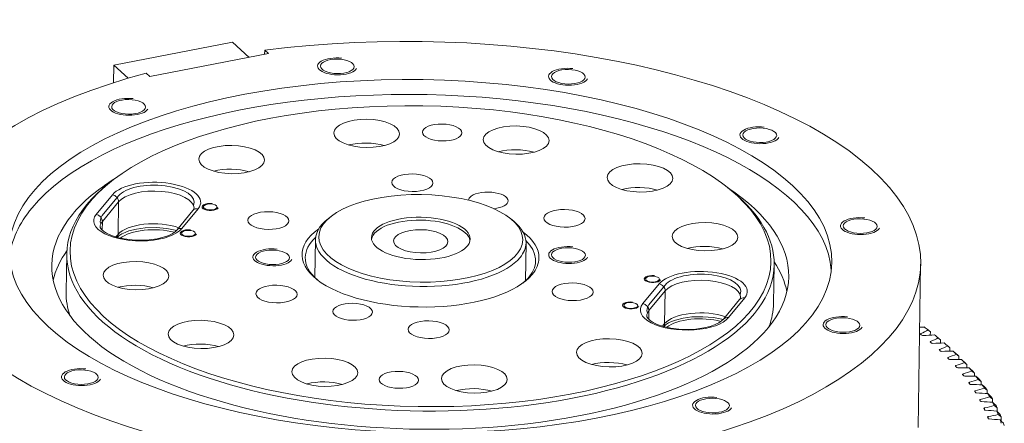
# Model space of a CAD drawing. Header units: millimetres. Extents: x 0 to 3066, y -1 to 2172.
# Tile 23 of 31: x 1680 to 1979, y 1141 to 1263. Entities that reach past the tile are written whole.
import ezdxf
from ezdxf.lldxf.tags import DXFTag

# ---------------------------------------------------------------- set-up
doc = ezdxf.new("R2010")
doc.units = ezdxf.units.MM
doc.layers.add('1', color=7, linetype='Continuous', true_color=0xffffff)
tags = doc.linetypes.add('DASHED', pattern=[25.72, 12.86, -12.86]).pattern_tags.tags
tags[6:7] = [DXFTag(74, 4), DXFTag(75, 0), DXFTag(340, '0'), DXFTag(46, 0.0), DXFTag(50, 0.0), DXFTag(44, 0.0), DXFTag(45, 0.0)]
tags[4:5] = [DXFTag(74, 4), DXFTag(75, 0), DXFTag(340, '0'), DXFTag(46, 0.0), DXFTag(50, 0.0), DXFTag(44, 0.0), DXFTag(45, 0.0)]

msp = doc.modelspace()

# ---------------------------------------------------------------- linework, layer by layer
at = {"layer": '1', "color": 7, "linetype": 'Continuous', "lineweight": 13}
for p, q in [((1708.543, 1249.387), (1744.579, 1256.373)), ((1744.579, 1256.373), (1749.683, 1251.757)), ((1754.341, 1252.66), (1754.361, 1253.94)), ((1754.361, 1253.94), (1755.523, 1252.889)), ((1719.486, 1245.904), (1755.523, 1252.889)), ((1708.543, 1249.387), (1708.459, 1244.053)), ((1708.543, 1249.387), (1712.92, 1245.429)), ((1718.324, 1246.954), (1719.486, 1245.904)), ((1708.342, 1214.527), (1707.451, 1213.841)), ((1703.168, 1204.024), (1708.09, 1209.996)), ((1896.617, 1210.874), (1895.748, 1211.587)), ((1709.949, 1207.882), (1705.027, 1201.91)), ((1709.793, 1197.948), (1709.949, 1207.882)), ((1732.566, 1205.216), (1727.644, 1199.244)), ((1734.138, 1205.75), (1729.216, 1199.778)), ((1774.614, 1203.515), (1773.723, 1202.829)), ((1705.027, 1201.91), (1704.986, 1199.273)), ((1830.033, 1201.946), (1829.164, 1202.659)), ((1709.163, 1197.183), (1709.793, 1197.948)), ((1769.779, 1196.367), (1769.599, 1184.865)), ((1833.591, 1183.861), (1833.772, 1195.363)), ((1694.204, 1192.132), (1694.019, 1180.391)), ((1908.993, 1177.019), (1909.177, 1188.76)), ((1952.907, 1139.292), (1953.686, 1188.965)), ((1869.271, 1176.948), (1874.193, 1182.92)), ((1694.02, 1180.394), (1694.019, 1180.391)), ((1876.052, 1180.806), (1871.131, 1174.834)), ((1875.896, 1170.872), (1876.052, 1180.806)), ((1898.669, 1178.14), (1893.748, 1172.167)), ((1900.241, 1178.674), (1895.319, 1172.702)), ((1871.131, 1174.834), (1871.089, 1172.197)), ((1875.266, 1170.107), (1875.896, 1170.872)), ((1953.74, 1167.603), (1953.744, 1167.841)), ((1956.623, 1167.372), (1956.639, 1168.37)), ((1956.7, 1165.209), (1956.704, 1165.464)), ((1959.71, 1165.951), (1958.848, 1166.659)), ((1959.702, 1164.957), (1959.718, 1165.945)), ((1959.465, 1162.772), (1959.47, 1163.045)), ((1962.583, 1162.497), (1962.598, 1163.478)), ((1965.262, 1159.995), (1965.277, 1160.972)), ((1962.033, 1160.294), (1962.037, 1160.588)), ((1964.399, 1157.776), (1964.404, 1158.097)), ((1967.736, 1157.454), (1967.752, 1158.429)), ((1966.562, 1155.221), (1966.568, 1155.574)), ((1970.003, 1154.877), (1970.018, 1155.853)), ((1968.518, 1152.63), (1968.524, 1153.022)), ((1972.058, 1152.268), (1972.073, 1153.246)), ((1970.265, 1150.004), (1970.272, 1150.445)), ((1973.9, 1149.63), (1973.915, 1150.613)), ((1971.8, 1147.339), (1971.808, 1147.845)), ((1975.526, 1146.965), (1975.541, 1147.957)), ((1973.123, 1144.658), (1973.132, 1145.227)), ((1976.932, 1144.173), (1976.95, 1145.28)), ((1974.231, 1141.99), (1974.24, 1142.593)), ((1978.119, 1141.331), (1978.138, 1142.586))]:
    msp.add_line(p, q, dxfattribs=at)
at = {"layer": '1', "color": 7, "linetype": 'DASHED', "lineweight": 13}
for p, q in [((1705.018, 1203.67), (1709.939, 1209.643)), ((1871.121, 1176.594), (1876.043, 1182.567))]:
    msp.add_line(p, q, dxfattribs=at)
at = {"layer": '1', "color": 7, "linetype": 'Continuous', "lineweight": 13}
for points in [[(1732.873, 1205.885), (1732.875, 1205.754), (1732.813, 1205.601), (1732.566, 1205.216)], [(1727.644, 1199.244), (1727.115, 1198.735), (1726.285, 1198.179), (1725.181, 1197.641), (1723.582, 1197.081), (1721.73, 1196.638), (1719.289, 1196.295), (1716.706, 1196.17), (1714.099, 1196.272), (1711.697, 1196.576), (1709.485, 1197.066), (1707.564, 1197.713), (1706.325, 1198.301), (1705.377, 1198.915), (1704.756, 1199.492), (1704.407, 1200.028), (1704.376, 1200.277)], [(1709.449, 1196.984), (1710.033, 1197.535), (1710.965, 1198.136), (1711.918, 1198.589), (1713.04, 1199.002), (1715.377, 1199.592), (1718.018, 1199.952), (1721.351, 1200.046), (1724.651, 1199.769), (1727.668, 1199.145)], [(1898.976, 1178.808), (1898.978, 1178.678), (1898.916, 1178.525), (1898.669, 1178.14)], [(1893.748, 1172.167), (1893.218, 1171.659), (1892.388, 1171.102), (1891.284, 1170.564), (1889.686, 1170.005), (1887.833, 1169.562), (1885.392, 1169.218), (1882.809, 1169.094), (1880.202, 1169.196), (1877.801, 1169.5), (1875.588, 1169.99), (1873.667, 1170.637), (1872.429, 1171.225), (1871.48, 1171.839), (1870.859, 1172.415), (1870.511, 1172.951), (1870.48, 1173.201)], [(1875.552, 1169.907), (1876.136, 1170.459), (1877.068, 1171.06), (1878.022, 1171.513), (1879.143, 1171.926), (1881.481, 1172.516), (1884.122, 1172.876), (1887.455, 1172.97), (1890.755, 1172.693), (1893.771, 1172.069)], [(1956.639, 1168.37), (1956.272, 1168.678), (1955.981, 1168.922)], [(1959.718, 1165.945), (1959.335, 1166.26), (1959.031, 1166.508)], [(1961.872, 1164.12), (1961.281, 1164.611), (1960.818, 1164.995)], [(1962.598, 1163.478), (1962.199, 1163.799), (1961.883, 1164.053)], [(1964.604, 1161.624), (1964.011, 1162.123), (1963.547, 1162.515)], [(1965.277, 1160.972), (1964.863, 1161.299), (1964.535, 1161.558)], [(1967.131, 1159.09), (1966.538, 1159.599), (1966.073, 1159.997)], [(1967.752, 1158.429), (1967.323, 1158.763), (1966.983, 1159.027)], [(1969.452, 1156.522), (1968.858, 1157.04), (1968.393, 1157.446)], [(1970.018, 1155.853), (1969.574, 1156.193), (1969.224, 1156.463)], [(1971.562, 1153.923), (1970.969, 1154.45), (1970.504, 1154.863)], [(1972.073, 1153.246), (1971.616, 1153.594), (1971.255, 1153.87)], [(1973.459, 1151.297), (1972.868, 1151.833), (1972.404, 1152.253)], [(1973.915, 1150.613), (1973.445, 1150.968), (1973.073, 1151.25)], [(1975.141, 1148.646), (1974.552, 1149.191), (1974.09, 1149.618)], [(1975.541, 1147.957), (1975.058, 1148.319), (1974.677, 1148.606)], [(1976.606, 1145.974), (1976.02, 1146.528), (1975.56, 1146.962)], [(1976.949, 1145.28), (1976.455, 1145.65), (1976.064, 1145.943)], [(1977.852, 1143.285), (1977.27, 1143.848), (1976.812, 1144.289)], [(1978.138, 1142.587), (1977.632, 1142.965), (1977.233, 1143.264)], [(1978.877, 1140.581), (1978.3, 1141.153), (1977.846, 1141.601)]]:
    msp.add_lwpolyline(points, dxfattribs=at)
for centre, major_axis, ratio, start_param, end_param in [((1801.705, 1191.349), (-151.981, 2.384), 0.429104, 2.1582276, 5.035897), ((1776.431, 1249.02), (-5.999, 0.094), 0.429104, 4.4871336, 9.1995226), ((1846.626, 1245.862), (-5.999, 0.094), 0.429104, 4.4871336, 9.1995226), ((1801.705, 1191.349), (-151.981, 2.384), 0.429104, 5.2998202, 8.1774896), ((1801.634, 1186.833), (-124.985, 1.961), 0.429104, 3.1836483, 5.9532568), ((1713.009, 1236.725), (-5.999, 0.094), 0.429104, 4.4871336, 9.1995226), ((1904.784, 1228.097), (-5.999, 0.094), 0.429104, 4.4871336, 9.1995226), ((1785.238, 1221.44), (-9.999, 0.157), 0.429104, 4.1426195, 5.2822322), ((1830.658, 1219.397), (-9.999, 0.157), 0.429104, 4.1426195, 5.2822322), ((1744.2, 1213.485), (-9.999, 0.157), 0.429104, 4.1426195, 5.2822322), ((1801.634, 1186.833), (111.986, -1.757), 0.429104, 2.5511083, 2.8116641), ((1801.69, 1190.446), (107.487, -1.686), 0.429104, 2.6465341, 2.8116641), ((1721.114, 1207.873), (13.798, -0.216), 0.429104, 5.9532568, 9.0948494), ((1868.29, 1207.902), (-9.999, 0.157), 0.429104, 4.1426195, 5.2822322), ((1801.634, 1186.833), (111.986, -1.757), 0.429104, 0, 0.5903618), ((1708.061, 1208.19), (1.543, -1.272), 0.8545385, 0.5985167, 2.1693131), ((1721.085, 1206.067), (-11.799, 0.185), 0.429104, 3.1490417, 5.9532568), ((1822.328, 1208.249), (5.999, -0.094), 0.429104, 2.8116641, 3.1416295), ((1822.328, 1208.249), (5.999, -0.094), 0.429104, 0, 2.8116641), ((1801.69, 1190.446), (107.487, -1.686), 0.429104, 0, 0.4950341), ((1801.634, 1186.833), (-124.985, 1.961), 0.429104, 5.9532568, 6.2411052), ((1801.69, 1190.446), (107.487, -1.686), 0.429104, 2.8116641, 6.2831853), ((1734.109, 1203.944), (-1.543, 1.272), 0.8545385, 5.3109057, 6.2831796), ((1737.811, 1206.311), (-2.5, 0.039), 0.429104, 4.4871336, 9.1995226), ((1822.328, 1208.249), (5.999, -0.094), 0.429104, 5.0043976, 6.2831853), ((1801.634, 1186.833), (111.986, -1.757), 0.429104, 2.8116641, 6.2831853), ((1716.192, 1201.901), (13.798, -0.216), 0.429104, 2.8116641, 5.9532568), ((1703.14, 1202.218), (-1.543, 1.272), 0.8545385, 3.7401094, 5.3109057), ((1801.775, 1195.865), (31.996, -0.502), 0.429104, 2.6466323, 5.9532568), ((1935.322, 1200.486), (-5.999, 0.094), 0.429104, 4.4871336, 9.1995226), ((1716.164, 1200.095), (-11.799, 0.185), 0.429104, 5.9532568, 6.2906344), ((1720.93, 1196.133), (11.799, -0.185), 0.429104, 0.9060427, 2.8116641), ((1729.188, 1197.972), (1.543, -1.272), 0.8545385, 2.1693131, 3.1288487), ((1801.775, 1195.865), (14.998, -0.235), 0.429104, 0.0702318, 3.0713364), ((1801.775, 1195.865), (31.996, -0.502), 0.429104, 0, 0.4951322), ((1707.906, 1198.256), (-1.543, 1.272), 0.8545385, 3.1415869, 3.7401094), ((1720.901, 1194.326), (-11.799, 0.185), 0.429104, 4.1852764, 5.8021658), ((1731.205, 1198.294), (-2.5, 0.039), 0.429104, 4.4871336, 9.1995226), ((1801.705, 1191.349), (35.996, -0.565), 0.429104, 2.612173, 5.9532568), ((1801.69, 1190.446), (-34.996, 0.549), 0.429104, 5.8632305, 6.2831853), ((1801.705, 1191.349), (35.996, -0.565), 0.429104, 0, 0.5295916), ((1756.76, 1191.008), (-5.999, 0.094), 0.429104, 4.4871336, 9.1995226), ((1801.775, 1195.865), (31.996, -0.502), 0.429104, 5.9532568, 6.2831853), ((1801.69, 1190.446), (-34.996, 0.549), 0.429104, 2.8116641, 3.5616212), ((1846.649, 1191.69), (-5.999, 0.094), 0.429104, 4.4871336, 9.1995226), ((1888.049, 1190.036), (-9.999, 0.157), 0.429104, 4.1426195, 5.2822322), ((1801.492, 1177.802), (-111.986, 1.757), 0.429104, 5.9981226, 6.1890726), ((1801.69, 1190.446), (-34.996, 0.549), 0.429104, 0, 0.4687232), ((1801.705, 1191.349), (35.996, -0.565), 0.429104, 5.9532568, 6.2831853), ((1801.492, 1177.802), (-111.986, 1.757), 0.429104, 3.2357791, 3.4266309), ((1801.506, 1178.705), (34.996, -0.549), 0.429104, 2.7245831, 2.7399965), ((1801.69, 1190.446), (-34.996, 0.549), 0.429104, 2.6727468, 2.8116641), ((1872.204, 1184.404), (-2.5, 0.039), 0.429104, 4.4871336, 9.1995226), ((1887.217, 1180.797), (13.798, -0.216), 0.429104, 5.9532568, 9.0948494), ((1715.133, 1178.212), (-9.999, 0.157), 0.429104, 4.1426195, 5.2822322), ((1801.506, 1178.705), (34.996, -0.549), 0.429104, 0.4016698, 0.4170833), ((1874.165, 1181.114), (1.543, -1.272), 0.8545385, 0.5985167, 2.1693131), ((1887.189, 1178.991), (-11.799, 0.185), 0.429104, 3.1490417, 5.9532568), ((1801.506, 1178.705), (-107.487, 1.686), 0.429104, 0, 0.1549566), ((1865.598, 1176.387), (-2.5, 0.039), 0.429104, 4.4871336, 9.1995226), ((1882.295, 1174.825), (13.798, -0.216), 0.429104, 2.8116641, 5.9532568), ((1869.243, 1175.142), (-1.543, 1.272), 0.8545385, 3.7401094, 5.3109057), ((1900.213, 1176.868), (-1.543, 1.272), 0.8545385, 5.3109057, 6.2831796), ((1801.506, 1178.705), (-107.487, 1.686), 0.429104, 2.9866116, 3.1416295), ((1882.267, 1173.019), (-11.799, 0.185), 0.429104, 5.9532568, 6.2906344), ((1887.033, 1169.056), (11.799, -0.185), 0.429104, 0.9060427, 2.8116641), ((1930.057, 1170.427), (-5.999, 0.094), 0.429104, 4.4871336, 9.1995226), ((1874.009, 1171.179), (-1.543, 1.272), 0.8545385, 3.1415869, 3.7401094), ((1887.004, 1167.25), (-11.799, 0.185), 0.429104, 4.1852764, 5.8021658), ((1895.291, 1170.896), (1.543, -1.272), 0.8545385, 2.1693131, 3.1288487), ((1965.032, 1144.136), (-60.441, 0.948), 0.429104, 4.8897961, 4.9136131), ((1954.039, 1167.722), (0.4, -0.006), 0.429104, 2.4066092, 3.6611533), ((1800.783, 1132.645), (175.478, -2.753), 0.429104, 0.5148998, 0.5195715), ((1909.179, 1185.937), (60.441, -0.948), 0.429104, 5.5482018, 5.6047664), ((1954.44, 1167.409), (0.4, -0.006), 0.429104, 3.6564925, 4.9110612), ((1966.047, 1141.627), (-60.441, 0.948), 0.429104, 4.8544966, 4.9110612), ((1800.784, 1132.645), (-178.978, 2.808), 0.429104, 3.6697464, 3.6832235), ((1800.784, 1132.645), (-178.978, 2.808), 0.429104, 3.6344476, 3.647924), ((1734.893, 1160.346), (-9.999, 0.157), 0.429104, 4.1426195, 5.2822322), ((1956.989, 1165.34), (0.4, -0.006), 0.429104, 2.3713104, 3.6258545), ((1800.783, 1132.645), (175.478, -2.753), 0.429104, 0.4796011, 0.4842728), ((1913.608, 1184.204), (60.441, -0.948), 0.429104, 5.512903, 5.5694676), ((1957.365, 1165.021), (0.4, -0.006), 0.429104, 3.6211937, 4.8757624), ((1966.857, 1139.106), (-60.441, 0.948), 0.429104, 4.8191978, 4.8757624), ((1917.896, 1182.407), (60.441, -0.948), 0.429104, 5.4776043, 5.5341688), ((1800.784, 1132.645), (-178.978, 2.808), 0.429104, 3.5991488, 3.6126252), ((1800.77, 1131.742), (179.978, -2.824), 0.429104, 0.4597273, 0.4688614), ((1959.745, 1162.917), (0.4, -0.006), 0.429104, 2.3360116, 3.5905558), ((1800.783, 1132.645), (175.478, -2.753), 0.429104, 0.4443023, 0.448974), ((1960.095, 1162.593), (0.4, -0.006), 0.429104, 3.5858949, 4.8404637), ((1967.459, 1136.578), (-60.441, 0.948), 0.429104, 4.7838997, 4.8404637), ((1922.038, 1180.548), (60.441, -0.948), 0.429104, 5.4423055, 5.4988693), ((1800.784, 1132.645), (-178.978, 2.808), 0.429104, 3.5638492, 3.5773271), ((1800.77, 1131.742), (179.978, -2.824), 0.429104, 0.4244297, 0.4335613), ((1858.983, 1154.763), (-9.999, 0.157), 0.429104, 4.1426195, 5.2822322), ((1962.302, 1160.456), (0.4, -0.006), 0.429104, 2.3007128, 3.555257), ((1800.783, 1132.645), (175.478, -2.753), 0.429104, 0.4090035, 0.4136752), ((1962.626, 1160.128), (0.4, -0.006), 0.429104, 3.5505962, 4.8051649), ((1967.854, 1134.044), (-60.441, 0.948), 0.429104, 4.7486002, 4.8051649), ((1964.658, 1157.961), (0.4, -0.006), 0.429104, 2.265414, 3.5199583), ((1800.783, 1132.645), (175.478, -2.753), 0.429104, 0.3737048, 0.3783765), ((1926.029, 1178.63), (60.441, -0.948), 0.429104, 5.4070067, 5.4635712), ((1800.784, 1132.645), (-178.978, 2.808), 0.429104, 3.5285512, 3.5420276), ((1800.77, 1131.742), (179.978, -2.824), 0.429104, 0.3891297, 0.3982638), ((1698.625, 1154.601), (-5.999, 0.094), 0.429104, 4.4871336, 9.1995226), ((1964.955, 1157.628), (0.4, -0.006), 0.429104, 3.5152921, 4.7698661), ((1968.041, 1131.509), (-60.441, 0.948), 0.429104, 4.7133014, 4.7698661), ((1966.81, 1155.434), (0.4, -0.006), 0.429104, 2.2301152, 3.4846595), ((1800.783, 1132.645), (175.478, -2.753), 0.429104, 0.3384061, 0.3430778), ((1929.864, 1176.654), (60.441, -0.948), 0.429104, 5.3717079, 5.4282725), ((1967.08, 1155.097), (0.4, -0.006), 0.429104, 3.4799941, 4.7345673), ((1968.02, 1128.975), (-60.441, 0.948), 0.429104, 4.6780026, 4.7345673), ((1800.784, 1132.645), (-178.978, 2.808), 0.429104, 3.4932524, 3.5067288), ((1800.77, 1131.742), (179.978, -2.824), 0.429104, 0.3538309, 0.362965), ((1772.525, 1148.851), (-9.999, 0.157), 0.429104, 4.1426195, 5.2822322), ((1968.756, 1152.879), (0.4, -0.006), 0.429104, 2.1948164, 3.4493608), ((1800.783, 1132.645), (175.478, -2.753), 0.429104, 0.3031073, 0.307779), ((1933.538, 1174.624), (60.441, -0.948), 0.429104, 5.3364091, 5.3929729), ((1968.997, 1152.539), (0.4, -0.006), 0.429104, 3.444696, 4.6992685), ((1967.79, 1126.446), (-60.441, 0.948), 0.429104, 4.6427038, 4.6992685), ((1800.784, 1132.645), (-178.978, 2.808), 0.429104, 3.4579529, 3.47143), ((1800.77, 1131.742), (179.978, -2.824), 0.429104, 0.3185333, 0.3276662), ((1800.784, 1132.645), (-178.978, 2.808), 0.429104, 3.4226548, 3.4361312), ((1817.945, 1146.808), (-9.999, 0.157), 0.429104, 4.1426195, 5.2822322), ((1970.492, 1150.298), (0.4, -0.006), 0.429104, 2.1595176, 3.414062), ((1800.783, 1132.645), (175.478, -2.753), 0.429104, 0.2678086, 0.2724803), ((1937.047, 1172.541), (60.441, -0.948), 0.429104, 5.3011103, 5.3576749), ((1970.706, 1149.955), (0.4, -0.006), 0.429104, 3.4093979, 4.6639697), ((1967.352, 1123.925), (-60.441, 0.948), 0.429104, 4.607405, 4.6639697), ((1800.77, 1131.742), (179.978, -2.824), 0.429104, 0.2832333, 0.2923674), ((1800.784, 1132.645), (-178.978, 2.808), 0.429104, 3.387356, 3.4008324), ((1890.401, 1145.973), (-5.999, 0.094), 0.429104, 4.4871336, 9.1995226), ((1972.016, 1147.696), (0.4, -0.006), 0.429104, 2.1242188, 3.3787633), ((1800.783, 1132.645), (175.478, -2.753), 0.429104, 0.2325098, 0.2371815), ((1940.386, 1170.408), (60.441, -0.948), 0.429104, 5.2658115, 5.3223761), ((1972.202, 1147.35), (0.4, -0.006), 0.429104, 3.3740998, 4.6286709), ((1966.706, 1121.414), (-60.441, 0.948), 0.429104, 4.5721062, 4.6286709), ((1943.551, 1168.228), (60.441, -0.948), 0.429104, 5.2305127, 5.2870773), ((1800.77, 1131.742), (179.978, -2.824), 0.429104, 0.2479345, 0.2570686), ((1800.784, 1132.645), (-178.978, 2.808), 0.429104, 3.3520572, 3.3655336), ((1800.77, 1131.742), (179.978, -2.824), 0.429104, 0.2126357, 0.2217698), ((1800.925, 1141.676), (151.981, -2.384), 0.429104, 3.1416261, 5.035897), ((1973.327, 1145.075), (0.4, -0.006), 0.429104, 2.08892, 3.3434646), ((1800.783, 1132.645), (175.478, -2.753), 0.429104, 0.1972111, 0.2018828), ((1973.485, 1144.727), (0.4, -0.006), 0.429104, 3.3388017, 4.5933721), ((1965.854, 1118.918), (-60.441, 0.948), 0.429104, 4.5368082, 4.5933721), ((1946.539, 1166.004), (60.441, -0.948), 0.429104, 5.1952139, 5.2517785), ((1800.784, 1132.645), (-178.978, 2.808), 0.429104, 3.3167584, 3.3302356), ((1800.77, 1131.742), (179.978, -2.824), 0.429104, 0.1773369, 0.1864698), ((1974.423, 1142.438), (0.4, -0.006), 0.429104, 2.0536212, 3.3081659), ((1800.783, 1132.645), (175.478, -2.753), 0.429104, 0.1619124, 0.1665841), ((1974.552, 1142.088), (0.4, -0.006), 0.429104, 3.3035132, 4.5580733), ((1964.796, 1116.438), (-60.441, 0.948), 0.429104, 4.5015086, 4.5580733), ((1800.784, 1132.645), (-178.978, 2.808), 0.429104, 3.2814596, 3.294936), ((1800.77, 1131.742), (179.978, -2.824), 0.429104, 0.1420381, 0.1511722)]:
    msp.add_ellipse(centre, major_axis=major_axis, ratio=ratio, start_param=start_param, end_param=end_param, dxfattribs=at)
for centre, major_axis in [((1776.431, 1249.02), (5.149, -0.081)), ((1846.626, 1245.862), (5.149, -0.081)), ((1801.705, 1191.349), (124.985, -1.961)), ((1713.009, 1236.725), (5.149, -0.081)), ((1801.705, 1191.349), (-106.487, 1.671)), ((1785.351, 1228.665), (-9.999, 0.157)), ((1808.286, 1228.924), (-5.999, 0.094)), ((1830.771, 1226.622), (-9.999, 0.157)), ((1904.784, 1228.097), (5.149, -0.081)), ((1744.313, 1220.71), (-9.999, 0.157)), ((1868.403, 1215.127), (-9.999, 0.157)), ((1799.237, 1213.671), (-6.249, 0.098)), ((1801.79, 1196.768), (30.996, -0.486)), ((1737.811, 1206.311), (-2.1, 0.033)), ((1755.493, 1202.169), (-6.249, 0.098)), ((1801.79, 1196.768), (-14.998, 0.235)), ((1845.449, 1202.852), (-6.249, 0.098)), ((1888.163, 1197.261), (-9.999, 0.157)), ((1935.322, 1200.486), (5.149, -0.081)), ((1731.205, 1198.294), (-2.1, 0.033)), ((1801.775, 1195.865), (8.249, -0.129)), ((1846.649, 1191.69), (5.149, -0.081)), ((1756.76, 1191.008), (5.149, -0.081)), ((1715.246, 1185.437), (-9.999, 0.157)), ((1872.204, 1184.404), (-2.1, 0.033)), ((1757.96, 1179.847), (-6.249, 0.098)), ((1847.916, 1180.53), (-6.249, 0.098)), ((1781.081, 1174.449), (5.999, -0.094)), ((1865.598, 1176.387), (-2.1, 0.033)), ((1735.006, 1167.571), (-9.999, 0.157)), ((1804.172, 1169.027), (-6.249, 0.098)), ((1930.057, 1170.427), (5.149, -0.081)), ((1859.096, 1161.988), (-9.999, 0.157)), ((1772.638, 1156.076), (-9.999, 0.157)), ((1818.058, 1154.033), (-9.999, 0.157)), ((1698.625, 1154.601), (5.149, -0.081)), ((1795.124, 1153.774), (-5.999, 0.094)), ((1890.401, 1145.973), (5.149, -0.081))]:
    msp.add_ellipse(centre, major_axis=major_axis, ratio=0.429104, dxfattribs=at)
at = {"layer": '1', "color": 7, "linetype": 'DASHED', "lineweight": 13}
for centre, start_param, end_param in [((1721.114, 1207.873), 6.1037844, 9.1045982), ((1716.192, 1201.901), 2.8214128, 3.3209872), ((1887.217, 1180.797), 6.1037844, 9.1045982), ((1882.295, 1174.825), 2.8214128, 3.3209872)]:
    msp.add_ellipse(centre, major_axis=(11.799, -0.185), ratio=0.429104, start_param=start_param, end_param=end_param, dxfattribs=at)

doc.saveas('drawing.dxf')
